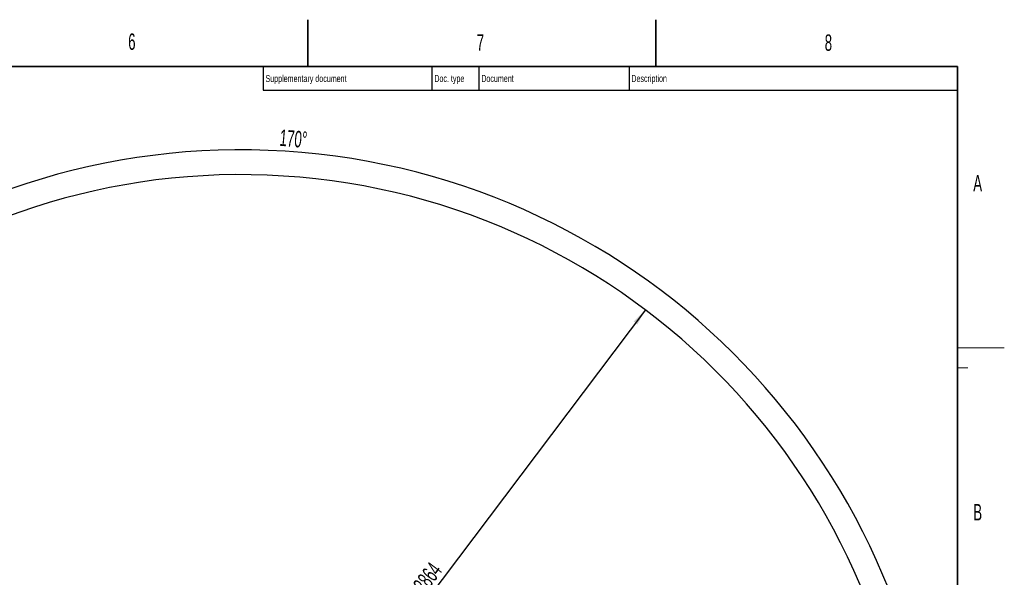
# Model space of a CAD drawing. Header units: millimetres. Extents: x 0 to 11920, y 0 to 8400.
# Tile 47 of 47: x 7722 to 11920, y 6022 to 8400. Entities that reach past the tile are written whole.
import ezdxf

# ---------------------------------------------------------------- set-up
doc = ezdxf.new("R2010")
doc.units = ezdxf.units.MM
doc.header["$LTSCALE"] = 20
doc.layers.add('THICK_LINE', color=7, linetype='Continuous')
doc.styles.add('SLDTEXTSTYLE0', font='TXT', dxfattribs={"width": 0.605})
doc.dimstyles.new('SLDDIMSTYLE0', dxfattribs={"dimtxt": 70, "dimasz": 70, "dimexe": 0, "dimexo": 0.0625, "dimgap": 17.5, "dimtad": 1, "dimdec": 4, "dimlfac": 20, "dimzin": 12, "dimdsep": 46, "dimtxsty": 'SLDTEXTSTYLE0', "dimsah": 1, "dimcen": 0.09, "dimadec": 1, "dimazin": 3, "dimtfac": 1, "dimtofl": 0, "dimtmove": 0, "dimatfit": 3, "dimfxl": 1, "dimfrac": 2, "dimtolj": 1, "dimtzin": 12, "dimarcsym": 0})
doc.dimstyles.new('SLDDIMSTYLE1', dxfattribs={"dimtxt": 70, "dimasz": 70, "dimexe": 0, "dimexo": 0.0625, "dimgap": 17.5, "dimtad": 1, "dimdec": 1, "dimrnd": 1e-09, "dimzin": 12, "dimdsep": 46, "dimtxsty": 'SLDTEXTSTYLE0', "dimsah": 1, "dimcen": 0, "dimadec": 0, "dimazin": 3, "dimtfac": 1, "dimtofl": 0, "dimtmove": 0, "dimatfit": 3, "dimfxl": 1, "dimfrac": 2, "dimtolj": 1, "dimtzin": 12, "dimarcsym": 0})

# ---------------------------------------------------------------- blocks, each defined once
blk = doc.blocks.new('_D_1')
at = {"layer": 'THICK_LINE'}
for p, q in [((5806.5, 5379.3), (5712, 5396)), ((10790.8, 4875), (11666.4, 4875))]:
    blk.add_line(p, q, dxfattribs=at)
blk.add_arc((8666.4, 4875), 2970, 0, 170, dxfattribs=at)
for points in [[(5741.5, 5390.8), (5764.3, 5457.7), (5744.7, 5461.4)], [(11636.4, 4875), (11645.6, 4945.1), (11625.6, 4944.9)]]:
    blk.add_solid(points, dxfattribs=at)
at = {"layer": 'THICK_LINE', "insert": (8834.1, 7932.3), "char_height": 70, "attachment_point": 1, "rotation": 355, "style": 'SLDTEXTSTYLE0'}
blk.add_mtext('170°', dxfattribs=at)
blk = doc.blocks.new('_D_3')
at = {"layer": 'THICK_LINE'}
blk.add_line((10389.8, 7162.5), (8666.4, 4875), dxfattribs=at)
blk.add_solid([(10389.8, 7162.5), (10339.7, 7112.6), (10355.7, 7100.5)], dxfattribs=at)
at = {"layer": 'THICK_LINE', "insert": (9370.3, 5959.1), "char_height": 70, "attachment_point": 1, "rotation": 53.0044, "style": 'SLDTEXTSTYLE0'}
blk.add_mtext('R2864', dxfattribs=at)

msp = doc.modelspace()

# ---------------------------------------------------------------- linework, layer by layer
at = {"color": 7, "linetype": 'Continuous', "lineweight": 35}
for p, q in [((8950, 8200), (8950, 8400)), ((10435, 8400), (10435, 8200)), ((11720, 8200), (400, 8200)), ((11720, 8200), (11720, 200))]:
    msp.add_line(p, q, dxfattribs=at)
at = {"color": 7, "linetype": 'Continuous', "lineweight": 25}
for p, q in [((8760, 8200), (8760, 8100)), ((9480, 8200), (9480, 8100)), ((9680, 8200), (9680, 8100)), ((10320, 8200), (10320, 8100)), ((8760, 8100), (11720, 8100))]:
    msp.add_line(p, q, dxfattribs=at)
at = {"color": 7, "linetype": 'Continuous', "lineweight": 18}
for p, q in [((11720, 7000), (11920, 7000)), ((11720, 6915), (11764, 6915))]:
    msp.add_line(p, q, dxfattribs=at)
at = {"layer": 'THICK_LINE'}
msp.add_arc((8666.4239933, 4875.0304045), 2864, 190, 170, dxfattribs=at)

# ---------------------------------------------------------------- texts
at = {"color": 7, "linetype": 'Continuous', "lineweight": 0, "attachment_point": 1, "style": 'SLDTEXTSTYLE0'}
for s, insert, char_height in [('6', (8184.7015082, 8341.2955264), 70), ('7', (9670.3358112, 8337.4391476), 70), ('8', (11154.2634166, 8337.118832), 70), ('Supplementary document', (8770.0170111, 8164.1441526), 30), ('Doc. type', (9489.9869459, 8164.4605041), 30), ('Document', (9690.0398828, 8164.3123691), 30), ('Description', (10329.9583305, 8164.4326497), 30), ('A', (11787.6411061, 7737.8264284), 70), ('B', (11787.6665152, 6334.5158715), 70)]:
    msp.add_mtext(s, dxfattribs=dict(at, insert=insert, char_height=char_height))

# ---------------------------------------------------------------- dimensions: what is measured, and where the dimension line sits
at = {"layer": 'THICK_LINE'}
dim = msp.add_angular_dim_2l(base=(8925.2772198, 7833.7363218), line1=((10750.8294271, 4875.0304045), (8666.4239933, 4875.0304045)), line2=((7625.4821984, 5058.5765283), (5845.9345887, 5372.3587853)), dimstyle='SLDDIMSTYLE0', dxfattribs=at)
dim.commit()
dim.dimension.update_dxf_attribs({"geometry": '_D_1', "text_midpoint": (8925.2772198, 7833.7363218), "dimtype": 162})
dim = msp.add_radius_dim(center=(8666.4239933, 4875.0304045), mpoint=(10389.847252, 7162.4543423), dimstyle='SLDDIMSTYLE1', dxfattribs=at)
dim.commit()
dim.dimension.update_dxf_attribs({"geometry": '_D_3', "text_midpoint": (9528.1358226, 6018.7425734), "dimtype": 164})

doc.saveas('drawing.dxf')
